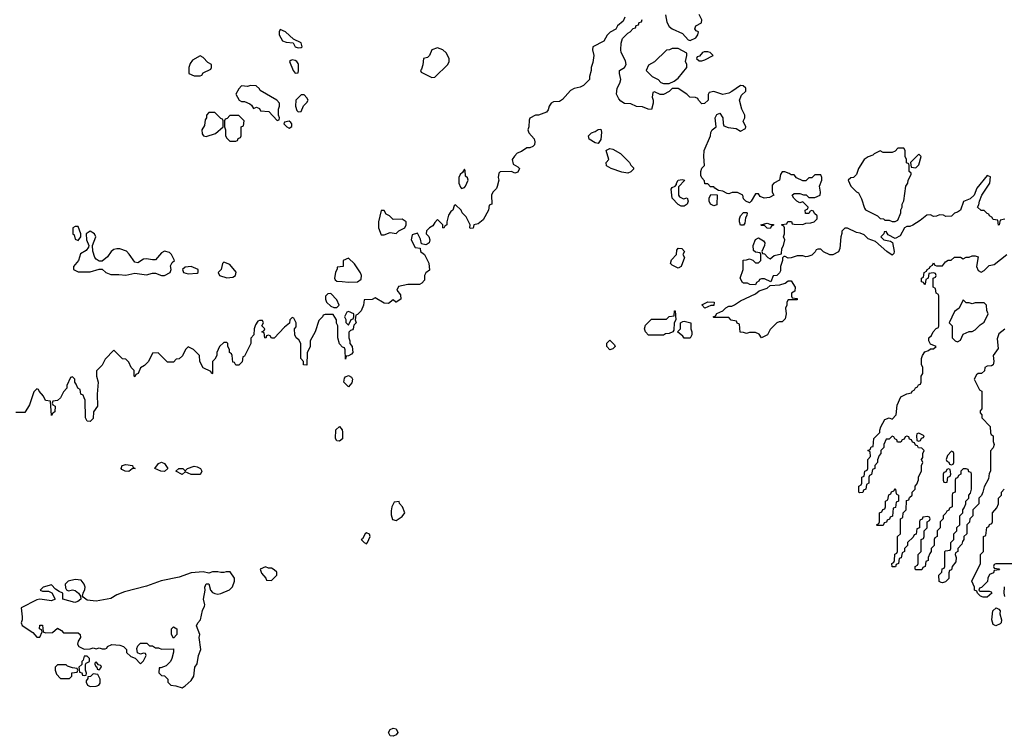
# Model space of a CAD drawing. Header units: inches. Extents: x 2701323 to 2964515, y 494916 to 722124.
# Tile 73 of 256: x 2751575 to 2758206, y 642765 to 647592. Entities that reach past the tile are written whole.
import ezdxf

# ---------------------------------------------------------------- set-up
doc = ezdxf.new("R2010")
doc.units = ezdxf.units.IN
doc.header["$MEASUREMENT"] = 0
doc.layers.add('C7654', color=7, linetype='Continuous')

msp = doc.modelspace()

# ---------------------------------------------------------------- linework, layer by layer
at = {"layer": 'C7654', "color": 2, "elevation": 2}
for points in [[(2755925.4, 647625.4), (2755934.4, 647574.4), (2755950, 647546), (2755970, 647531), (2756039.8, 647499.8), (2756076.9, 647456.9), (2756090, 647451.3), (2756128, 647470), (2756142, 647490), (2756146, 647510), (2756130, 647518), (2756122, 647530), (2756123.1, 647536.9), (2756128.9, 647551.1), (2756166, 647570), (2756168, 647590), (2756150, 647626)], [(2755651.1, 647608.9), (2755638.8, 647581.2), (2755602, 647550), (2755591, 647529), (2755551.6, 647508.4), (2755531.6, 647488.4), (2755510, 647448), (2755434, 647410), (2755432, 647390), (2755441, 647350), (2755435.3, 647304.7), (2755424.7, 647270), (2755424.7, 647250), (2755412, 647210), (2755411.6, 647188.4), (2755371.6, 647148.4), (2755350, 647138), (2755310, 647128.7), (2755284.5, 647115.5), (2755230, 647055.3), (2755210, 647042), (2755170, 647038), (2755154, 647030), (2755142, 647010), (2755135.3, 646984.7), (2755122, 646970), (2755070, 646948.7), (2755050, 646948), (2755011.6, 646928.4), (2755005.4, 646914.6), (2755004.7, 646870), (2754998, 646850), (2755004.7, 646830), (2755041, 646790), (2755044.7, 646770), (2755042, 646750), (2755030, 646738), (2755010, 646728), (2754990, 646728), (2754955.3, 646704.7), (2754926.4, 646693.6), (2754906.4, 646673.6), (2754892, 646650), (2754898, 646618), (2754930, 646602), (2754942, 646590), (2754930, 646566), (2754910, 646558), (2754888.4, 646568.4), (2754812, 646568), (2754802, 646558), (2754798, 646530), (2754801, 646510), (2754791.1, 646468.9), (2754785.4, 646454.6), (2754762, 646430), (2754752, 646410), (2754754, 646350), (2754738, 646342), (2754731.6, 646308.4), (2754696.9, 646243.1), (2754662, 646218), (2754634, 646210), (2754630, 646188), (2754610, 646186), (2754606, 646190), (2754608, 646210), (2754583.1, 646263.1), (2754555.3, 646290), (2754548, 646310), (2754510, 646346), (2754502, 646338), (2754492, 646310), (2754479.6, 646300.4), (2754463.6, 646276.4), (2754452, 646230), (2754452, 646210), (2754438, 646202), (2754432.7, 646187.3), (2754426, 646190), (2754426, 646210), (2754390, 646246), (2754370, 646226), (2754356.9, 646203.1), (2754334, 646190), (2754314, 646170), (2754312, 646150), (2754331, 646131), (2754338, 646110), (2754332, 646090), (2754319.8, 646080.2), (2754310, 646075.3), (2754282, 646082), (2754274.6, 646114.6), (2754254, 646154), (2754218, 646142), (2754212, 646110), (2754238, 646058), (2754272.7, 646052.7), (2754274, 646030), (2754302, 646010), (2754331.6, 645951.6), (2754334, 645906), (2754310, 645886), (2754302, 645870), (2754302, 645838), (2754283.6, 645816.4), (2754267.3, 645807.3), (2754190, 645808), (2754125.4, 645794.6), (2754114, 645770), (2754139.6, 645739.6), (2754142, 645710), (2754111.6, 645688.4), (2754108.4, 645688.4), (2754090, 645706), (2754059.6, 645680.4), (2754030, 645682), (2753970, 645718), (2753950, 645708), (2753894, 645706), (2753891.3, 645670), (2753876, 645630), (2753850, 645606), (2753838, 645602), (2753834, 645570), (2753842, 645550), (2753824.7, 645535.3), (2753822, 645510), (2753816.9, 645503.1), (2753802, 645498), (2753792.7, 645487.3), (2753791.3, 645450), (2753798, 645430), (2753798, 645410), (2753814.8, 645390), (2753818.8, 645350), (2753810, 645339), (2753790, 645328), (2753774, 645326), (2753770, 645306), (2753767.3, 645367.3), (2753762, 645382), (2753750, 645386), (2753728.9, 645408.9), (2753718, 645450), (2753718, 645530), (2753708.9, 645548.9), (2753708, 645570), (2753687.3, 645607.3), (2753632.7, 645607.3), (2753618, 645602), (2753614, 645590), (2753590, 645566), (2753564.7, 645490), (2753531.3, 645430), (2753531, 645390), (2753511.6, 645348.4), (2753510, 645266), (2753487.3, 645267.3), (2753486, 645290), (2753468.9, 645308.9), (2753468, 645410), (2753455.3, 645435.3), (2753438, 645450), (2753428.7, 645470), (2753426, 645510), (2753436.4, 645523.6), (2753438, 645550), (2753422, 645582), (2753410, 645586), (2753394, 645570), (2753392.7, 645547.3), (2753359.6, 645520.4), (2753290, 645446), (2753270, 645446), (2753262, 645462), (2753250, 645466), (2753238, 645462), (2753232.7, 645447.3), (2753226, 645450), (2753222, 645482), (2753206, 645490), (2753222, 645498), (2753226, 645510), (2753206, 645530), (2753218, 645550), (2753210, 645566), (2753190, 645566), (2753178, 645562), (2753163.6, 645536.4), (2753154, 645510), (2753151.6, 645468.4), (2753132.7, 645447.3), (2753132, 645410), (2753090, 645326), (2753078, 645322), (2753072.7, 645287.3), (2753050, 645266), (2753030, 645266), (2753022, 645282), (2753010, 645286), (2753006, 645330), (2753002, 645342), (2752988, 645350), (2752988, 645370), (2752978, 645390), (2752978, 645410), (2752970, 645418), (2752950, 645418), (2752922, 645390), (2752902, 645350), (2752902, 645330), (2752890, 645306), (2752874, 645290), (2752874, 645210), (2752870, 645206), (2752862, 645222), (2752810, 645246), (2752788, 645290), (2752786, 645330), (2752746, 645370), (2752710, 645388), (2752692, 645370), (2752671.1, 645328.9), (2752650, 645308), (2752630, 645306), (2752610, 645286), (2752570, 645286), (2752507.3, 645347.3), (2752470, 645346), (2752442, 645290), (2752416.9, 645263.1), (2752390, 645246), (2752374, 645210), (2752358, 645202), (2752350, 645186), (2752346, 645190), (2752346, 645230), (2752326, 645250), (2752310, 645286), (2752290, 645306), (2752267.3, 645307.3), (2752210, 645366), (2752150, 645306), (2752130, 645266), (2752092.7, 645227.3), (2752092, 645190), (2752104.7, 645150), (2752096, 645070), (2752098.8, 644990), (2752072, 644950), (2752070, 644906), (2752050, 644886), (2752030, 644888), (2752018, 644910), (2752015.3, 645030), (2752010, 645046), (2752002, 645062), (2751986, 645070), (2751982, 645102), (2751966, 645110), (2751956.4, 645136.4), (2751946, 645150), (2751946, 645170), (2751930, 645186), (2751918, 645182), (2751892.7, 645127.3), (2751892, 645110), (2751870, 645086), (2751850, 645046), (2751830, 645026), (2751798, 645022), (2751794, 645010), (2751798, 644998), (2751814, 644990), (2751812, 644950), (2751798, 644942), (2751790, 644926), (2751782, 645022), (2751750, 645026), (2751736.4, 645056.4), (2751706, 645090), (2751702, 645102), (2751690, 645106), (2751670, 645086), (2751642, 644998), (2751610, 644946), (2751550, 644946)], [(2758210, 646248), (2758178, 646242), (2758172, 646210), (2758168, 646208), (2758162, 646242), (2758130, 646246), (2758122, 646262), (2758106, 646270), (2758102, 646282), (2758090, 646286), (2758070, 646306), (2758050, 646306), (2758026, 646330), (2758035.3, 646344.7), (2758039, 646370), (2758054, 646410), (2758109, 646490), (2758113.6, 646533.6), (2758090, 646542), (2758022, 646458), (2758002, 646410), (2757975.3, 646384.7), (2757931.6, 646368.4), (2757911.3, 646310), (2757890, 646295.3), (2757871.1, 646288.9), (2757850, 646268), (2757812.7, 646267.3), (2757796.4, 646276.4), (2757770, 646278), (2757750, 646268), (2757730, 646266), (2757710, 646278), (2757683.6, 646276.4), (2757639.8, 646240.2), (2757590, 646208), (2757570, 646198), (2757550, 646198), (2757534, 646190), (2757503.6, 646136.4), (2757470, 646118), (2757423.1, 646143.1), (2757410, 646166), (2757398, 646162), (2757394, 646150), (2757374, 646130), (2757394, 646110), (2757439.6, 646099.6), (2757452, 646092), (2757464.7, 646030), (2757462, 646018), (2757450, 646006), (2757415.3, 646030), (2757339, 646099), (2757290, 646115.3), (2757263.1, 646143.1), (2757234.6, 646154.6), (2757210, 646158), (2757150, 646188), (2757132.7, 646187.3), (2757112.7, 646167.3), (2757112.7, 646152.7), (2757104.7, 646130), (2757098, 646050), (2757090, 646028), (2757051.1, 646008.9), (2757030, 646008.7), (2756987.3, 646027.3), (2756970, 646046), (2756950, 646046), (2756938, 646042), (2756932.7, 646027.3), (2756910, 646006), (2756883.6, 645996.4), (2756870, 645995.3), (2756850, 646002), (2756810, 646002), (2756770, 645988), (2756750, 645986), (2756730, 645998), (2756722, 645998), (2756712.7, 645987.3), (2756712, 645970), (2756698, 645930), (2756699.6, 645900.4), (2756692.7, 645887.3), (2756674, 645870), (2756650, 645866), (2756632.7, 645827.3), (2756590, 645846), (2756570, 645846), (2756558, 645842), (2756554, 645830), (2756538, 645822), (2756530, 645806), (2756492.7, 645807.3), (2756476.4, 645816.4), (2756450, 645818), (2756442, 645822), (2756428, 645850), (2756448, 645910), (2756447.3, 645972.7), (2756470, 645974), (2756490, 645982), (2756512.7, 645972.7), (2756530, 645954), (2756550, 645954), (2756566, 645970), (2756566, 646010), (2756562, 646022), (2756530, 646026), (2756518, 646038), (2756515.3, 646070), (2756530, 646112), (2756550, 646122), (2756583.6, 646103.6), (2756594, 646090), (2756592, 646070), (2756574, 646030), (2756578, 646018), (2756590, 646014), (2756614, 645990), (2756630, 645982), (2756655.3, 646004.7), (2756706, 646014), (2756708.7, 646050), (2756719, 646070), (2756728, 646110), (2756718, 646130), (2756726, 646150), (2756726, 646190), (2756722, 646202), (2756707.3, 646207.3), (2756707.3, 646212.7), (2756742, 646218), (2756748.4, 646231.6), (2756772, 646232), (2756778, 646218), (2756790, 646214), (2756850, 646212), (2756870, 646222), (2756903.6, 646223.6), (2756926, 646230), (2756946, 646250), (2756946, 646270), (2756927.3, 646287.3), (2756922, 646302), (2756910, 646306), (2756898, 646302), (2756890, 646286), (2756867.3, 646287.3), (2756866, 646310), (2756882, 646318), (2756886, 646330), (2756850, 646366), (2756830, 646358), (2756808.7, 646368.7), (2756788, 646390), (2756778, 646410), (2756790, 646422), (2756830, 646422), (2756852.7, 646412.7), (2756871.6, 646411.6), (2756890, 646394), (2756930, 646394), (2756966, 646410), (2756968, 646430), (2756962, 646470), (2756978, 646510), (2756978, 646530), (2756970, 646546), (2756930, 646546), (2756910, 646526), (2756890, 646526), (2756870, 646506), (2756850, 646506), (2756807.3, 646527.3), (2756790, 646546), (2756770, 646546), (2756756.4, 646556.4), (2756727.3, 646567.3), (2756710, 646568), (2756698, 646550), (2756692, 646510), (2756654, 646490), (2756643.6, 646476.4), (2756642, 646430), (2756654, 646410), (2756624.7, 646395.3), (2756589.2, 646389.2), (2756561.2, 646401.2), (2756550, 646418), (2756530, 646418), (2756502, 646370), (2756490, 646358), (2756466, 646370), (2756450, 646386), (2756446, 646410), (2756410, 646428), (2756372.7, 646427.3), (2756350, 646418), (2756340.4, 646420.4), (2756310, 646438), (2756280.4, 646440.4), (2756256.4, 646456.4), (2756250, 646466), (2756227.3, 646467.3), (2756210, 646486), (2756190, 646486), (2756187.3, 646507.3), (2756170, 646526), (2756163.1, 646543.1), (2756162, 646570), (2756168.7, 646591.3), (2756188, 646610), (2756182, 646670), (2756184, 646710), (2756228, 646810), (2756228.9, 646831.1), (2756238, 646850), (2756266, 646870), (2756258, 646930), (2756270, 646954), (2756290, 646962), (2756311.3, 646930), (2756312.7, 646892.7), (2756318, 646878), (2756345.4, 646865.4), (2756399.6, 646859.6), (2756430, 646842), (2756462, 646858), (2756466, 646870), (2756448, 646908), (2756458, 646930), (2756458, 646950), (2756438, 646990), (2756422, 647050), (2756436.4, 647083.6), (2756466, 647110), (2756466, 647130), (2756447.3, 647147.3), (2756430, 647148), (2756371.6, 647108.4), (2756350, 647098), (2756310, 647088.7), (2756250, 647108), (2756218, 647102), (2756212.7, 647087.3), (2756211.3, 647050), (2756187.3, 647027.3), (2756170, 647026), (2756146, 647050), (2756142, 647062), (2756127.3, 647067.3), (2756089.1, 647069.1), (2756068, 647090), (2756010, 647128), (2755970, 647128), (2755950, 647108), (2755910, 647088), (2755888.4, 647088.4), (2755850, 647106), (2755838, 647102), (2755834, 647070), (2755842, 647050), (2755842, 647030), (2755830, 646986), (2755808.4, 646988.4), (2755770, 647006), (2755728.4, 647008.4), (2755690, 647026), (2755648.4, 647028.4), (2755623.1, 647043.1), (2755610, 647058), (2755595.3, 647090), (2755599, 647130), (2755616.5, 647163.5), (2755624, 647190), (2755614, 647230), (2755615.3, 647250), (2755649.2, 647270.8), (2755659, 647290), (2755654.5, 647314.5), (2755626, 647370), (2755622.7, 647390), (2755625.6, 647434.4), (2755634.6, 647465.4), (2755670, 647502), (2755686, 647510), (2755707.3, 647532.7), (2755722, 647538), (2755727.3, 647552.7), (2755742, 647558), (2755747.3, 647572.7), (2755762, 647578), (2755767.3, 647592.7)], [(2758210, 645508), (2758170, 645475.3), (2758158, 645442), (2758163.6, 645376.4), (2758131.3, 645330), (2758136, 645290), (2758131.6, 645268.4), (2758119.6, 645260.4), (2758090, 645258), (2758074, 645250), (2758072.7, 645227.3), (2758051.6, 645208.4), (2758030, 645208), (2758019.6, 645200.4), (2758002, 645170), (2758038, 645098), (2758054, 645090), (2758054, 644970), (2758043.6, 644956.4), (2758043.6, 644943.6), (2758054, 644930), (2758054, 644910), (2758111.6, 644851.6), (2758114, 644810), (2758118, 644798), (2758132, 644790), (2758132, 644750), (2758138, 644730), (2758131.6, 644708.4), (2758112.7, 644687.3), (2758114, 644550), (2758103.6, 644536.4), (2758099.6, 644500.4), (2758070, 644446), (2758062, 644410), (2758052, 644388), (2758034, 644370), (2758034, 644330), (2757994, 644290), (2757994, 644250), (2757974, 644230), (2757972.7, 644207.3), (2757954, 644190), (2757954, 644130), (2757934, 644110), (2757934, 644090), (2757923.6, 644076.4), (2757919.6, 644060.4), (2757894, 644030), (2757894, 644010), (2757878, 644002), (2757874, 643990), (2757882, 643970), (2757879.6, 643940.4), (2757854, 643910), (2757850, 643886), (2757838, 643882), (2757832.7, 643867.3), (2757831.6, 643828.4), (2757810, 643806), (2757790, 643798), (2757780.4, 643800.4), (2757768.4, 643808.4), (2757766, 643850), (2757786, 643870), (2757787.3, 643892.7), (2757802, 643898), (2757806, 643910), (2757806, 644010), (2757810, 644014), (2757842, 644018), (2757846, 644030), (2757846, 644070), (2757866, 644090), (2757866, 644130), (2757886, 644150), (2757887.3, 644172.7), (2757906, 644190), (2757906, 644250), (2757926, 644270), (2757926, 644290), (2757936.4, 644303.6), (2757946, 644330), (2757946, 644350), (2757966, 644370), (2757966, 644390), (2757978, 644402), (2757986, 644430), (2757986, 644530), (2757982, 644542), (2757967.3, 644547.3), (2757962, 644562), (2757950, 644566), (2757930, 644566), (2757914, 644550), (2757914, 644530), (2757898, 644522), (2757890, 644506), (2757878, 644502), (2757874, 644490), (2757874, 644410), (2757858, 644402), (2757854, 644390), (2757854, 644310), (2757838, 644302), (2757832.7, 644287.3), (2757818, 644282), (2757812.7, 644267.3), (2757794, 644250), (2757794, 644230), (2757774, 644210), (2757774, 644170), (2757754, 644150), (2757754, 644110), (2757738, 644102), (2757734, 644090), (2757734, 644050), (2757714, 644030), (2757714, 644010), (2757703.6, 643996.4), (2757694, 643970), (2757694, 643950), (2757678, 643942), (2757674, 643910), (2757658, 643902), (2757650, 643886), (2757610, 643886), (2757606, 643890), (2757606, 643910), (2757622, 643918), (2757626, 643930), (2757626, 643990), (2757646, 644010), (2757646, 644090), (2757662, 644098), (2757666, 644110), (2757666, 644150), (2757686, 644170), (2757686, 644210), (2757702, 644218), (2757706, 644230), (2757702, 644242), (2757690, 644246), (2757658, 644242), (2757652.7, 644227.3), (2757638, 644222), (2757634, 644210), (2757634, 644170), (2757618, 644162), (2757612.7, 644127.3), (2757598, 644122), (2757592.7, 644107.3), (2757554, 644070), (2757554, 644050), (2757534, 644030), (2757534, 644010), (2757518, 644002), (2757511.6, 643968.4), (2757498, 643962), (2757494, 643930), (2757478, 643922), (2757472.7, 643907.3), (2757450, 643906), (2757448, 643930), (2757462, 643938), (2757466, 643950), (2757468.4, 643991.6), (2757482, 643998), (2757486, 644010), (2757486, 644110), (2757506, 644130), (2757506, 644230), (2757522, 644238), (2757526, 644270), (2757546, 644290), (2757547.3, 644352.7), (2757562, 644358), (2757567.3, 644372.7), (2757586, 644390), (2757586, 644410), (2757606, 644430), (2757606, 644450), (2757616.4, 644463.6), (2757627.3, 644492.7), (2757628.4, 644511.6), (2757647.3, 644552.7), (2757648, 644590), (2757658, 644610), (2757648, 644630), (2757656.4, 644643.6), (2757658, 644670), (2757666, 644690), (2757650, 644706), (2757627.3, 644707.3), (2757622, 644722), (2757607.3, 644727.3), (2757602, 644742), (2757587.3, 644747.3), (2757582, 644762), (2757567.3, 644767.3), (2757562, 644782), (2757550, 644786), (2757538, 644782), (2757532.7, 644767.3), (2757518, 644762), (2757510, 644746), (2757487.3, 644747.3), (2757482, 644762), (2757468, 644768), (2757462, 644782), (2757450, 644786), (2757430, 644766), (2757410, 644766), (2757394, 644730), (2757394, 644710), (2757374, 644690), (2757374, 644670), (2757363.6, 644656.4), (2757352.7, 644627.3), (2757351.6, 644608.4), (2757334, 644590), (2757334, 644570), (2757318, 644562), (2757311.6, 644528.4), (2757298, 644522), (2757294, 644510), (2757294, 644470), (2757278, 644462), (2757274, 644430), (2757258, 644422), (2757252.7, 644407.3), (2757230, 644406), (2757226, 644410), (2757226, 644450), (2757242, 644458), (2757246, 644470), (2757246, 644510), (2757262, 644518), (2757266, 644550), (2757282, 644558), (2757286, 644570), (2757286, 644630), (2757306, 644650), (2757302, 644682), (2757288, 644690), (2757302, 644698), (2757310, 644714), (2757322, 644718), (2757328.4, 644771.6), (2757368, 644812), (2757368, 644828), (2757375.3, 644850), (2757401.2, 644898.8), (2757430, 644911), (2757450, 644902), (2757478, 644930), (2757484.7, 644995.3), (2757508.9, 645051.1), (2757550, 645072), (2757582, 645078), (2757586, 645090), (2757602, 645098), (2757608, 645112), (2757622, 645118), (2757627.3, 645132.7), (2757642, 645138), (2757646, 645150), (2757646, 645190), (2757658, 645210), (2757658, 645250), (2757648, 645270), (2757648.9, 645308.9), (2757655.3, 645330), (2757670, 645354), (2757696.4, 645363.6), (2757710, 645374), (2757730, 645374), (2757746, 645390), (2757710, 645406), (2757698, 645430), (2757698, 645450), (2757714.6, 645465.4), (2757726, 645490), (2757747.3, 645512.7), (2757762, 645518), (2757766, 645530), (2757766, 645730), (2757762, 645742), (2757746, 645750), (2757742, 645782), (2757726, 645790), (2757726, 645850), (2757742, 645858), (2757746, 645870), (2757742, 645882), (2757730, 645886), (2757698, 645882), (2757694, 645850), (2757678, 645842), (2757674, 645810), (2757670, 645806), (2757662, 645822), (2757647.3, 645827.3), (2757648, 645850), (2757662, 645858), (2757666, 645890), (2757682, 645898), (2757686, 645910), (2757702, 645918), (2757706, 645930), (2757722, 645938), (2757730, 645954), (2757738, 645938), (2757750, 645934), (2757790, 645934), (2757810, 645962), (2757828.4, 645971.6), (2757847.3, 645972.7), (2757870, 645992), (2757910, 645992), (2757930, 645982), (2757948.4, 645991.6), (2757970, 645992), (2757990, 646002), (2758010, 646002), (2758030, 645994), (2758018, 645930), (2758030, 645902), (2758050, 645891.3), (2758070, 645902), (2758104.7, 645935.3), (2758138, 645942), (2758222, 646010)], [(2758270, 643926), (2758150, 643926), (2758138, 643922), (2758134, 643910), (2758138, 643898), (2758170, 643894), (2758172.7, 643887.3), (2758138, 643882), (2758132.7, 643867.3), (2758105.4, 643854.6), (2758094, 643830), (2758092.7, 643807.3), (2758052.7, 643767.3), (2758038, 643762), (2758034, 643750), (2758042, 643742), (2758103.6, 643743.6), (2758118, 643738), (2758122, 643730), (2758090, 643702), (2758063.1, 643703.1), (2758046, 643710), (2758026, 643730), (2758022, 643742), (2758006, 643750), (2758006, 643770), (2757988, 643810), (2758046, 643930), (2758046, 643990), (2758066, 644010), (2758066, 644110), (2758082, 644118), (2758087.3, 644172.7), (2758102, 644178), (2758107.3, 644192.7), (2758122, 644198), (2758126, 644210), (2758126, 644270), (2758156.4, 644303.6), (2758166, 644330), (2758166, 644370), (2758186, 644390), (2758186, 644410), (2758206, 644430)], [(2758210, 643708), (2758204, 643730), (2758208, 643772)]]:
    msp.add_lwpolyline(points, dxfattribs=at)
at = {"layer": 'C7654', "color": 2}
for points, elevation in [([(2753330, 647526), (2753322, 647510), (2753322, 647490), (2753344.7, 647450), (2753370, 647440.7), (2753416, 647436), (2753431.3, 647410), (2753450, 647402), (2753470, 647404), (2753477.2, 647410), (2753470, 647435.3), (2753420.2, 647460.2), (2753366, 647510)], 2), ([(2754390, 647402), (2754351.6, 647388.4), (2754334, 647350), (2754322, 647338), (2754294, 647330), (2754291.1, 647288.9), (2754282, 647258), (2754274, 647250), (2754278, 647238), (2754350, 647202), (2754370, 647204.7), (2754458, 647290), (2754468, 647310), (2754468, 647330), (2754448.4, 647368.4), (2754426, 647390)], 2), ([(2756010, 647398), (2755970, 647398), (2755951.6, 647388.4), (2755930, 647386), (2755851.1, 647308.9), (2755810, 647286), (2755794, 647250), (2755834, 647210), (2755874, 647190), (2755894, 647170), (2755910, 647162), (2755950, 647162), (2755983.1, 647176.9), (2756010, 647198), (2756068.7, 647270), (2756068, 647290), (2756058, 647310), (2756068, 647350), (2756067.3, 647367.3)], 2), ([(2756210, 647375.3), (2756185.4, 647374.6), (2756174, 647370), (2756152.7, 647347.3), (2756138, 647342), (2756134, 647330), (2756150, 647314), (2756170, 647314), (2756190, 647322), (2756246, 647350), (2756226, 647370)], 2), ([(2752790, 647348), (2752739.6, 647320.4), (2752723.6, 647296.4), (2752714, 647270), (2752714, 647230), (2752750, 647214), (2752790, 647214), (2752802, 647218), (2752810, 647234), (2752862, 647258), (2752866, 647270), (2752866, 647290), (2752843.1, 647303.1), (2752810, 647338)], 2), ([(2753410, 647322), (2753402, 647318), (2753392, 647310), (2753418, 647250), (2753430, 647232), (2753450, 647234), (2753454, 647250), (2753454, 647290), (2753450, 647298), (2753442, 647310), (2753430, 647317.2)], 2), ([(2753130, 647148), (2753110, 647142), (2753070, 647146), (2753050, 647126), (2753032, 647090), (2753054, 647050), (2753070, 647042), (2753090, 647042), (2753125.4, 647025.4), (2753136.9, 647016.9), (2753150, 646994), (2753170, 647002), (2753190, 646994), (2753198, 646978), (2753252.7, 646972.7), (2753310, 646914), (2753322, 646918), (2753326, 646930), (2753318, 646950), (2753318, 646990), (2753326, 647010), (2753326, 647030), (2753306, 647050), (2753195.3, 647115.3), (2753190, 647126), (2753167.3, 647147.3)], 2), ([(2753490, 647086), (2753470, 647086), (2753434, 647050), (2753432, 647010), (2753441, 646981), (2753450, 646972), (2753470, 646974), (2753487.3, 647012.7), (2753510, 647034), (2753518, 647050), (2753510, 647066)], 2), ([(2752890, 646966), (2752850, 646966), (2752834, 646950), (2752834, 646930), (2752823.6, 646916.4), (2752819.6, 646880.4), (2752802, 646850), (2752803.6, 646823.6), (2752814, 646810), (2752830, 646806), (2752893.6, 646826.4), (2752946, 646870), (2752946, 646910), (2752942, 646922), (2752930, 646926)], 2), ([(2753050, 646946), (2752990, 646946), (2752972.7, 646927.3), (2752958, 646922), (2752954, 646910), (2752954, 646870), (2752962, 646850), (2752962, 646810), (2752970, 646794), (2752990, 646774), (2753030, 646774), (2753042, 646778), (2753047.3, 646792.7), (2753062, 646798), (2753066, 646810), (2753066, 646870), (2753082, 646878), (2753086, 646910)], 2), ([(2753390, 646908), (2753358, 646902), (2753354, 646890), (2753374, 646870), (2753390, 646862), (2753407.3, 646872.7), (2753408, 646890), (2753400.4, 646900.4)], 2), ([(2755470, 646758), (2755450, 646762), (2755410, 646788), (2755406, 646810), (2755426, 646830), (2755450, 646838), (2755470, 646852), (2755490, 646854), (2755494.4, 646834.4), (2755490, 646786)], 2), ([(2755670, 646558), (2755630, 646564), (2755558, 646590), (2755526.8, 646606.8), (2755524, 646630), (2755542, 646650), (2755524, 646710), (2755526.3, 646713.7), (2755550, 646724), (2755570, 646719.1), (2755622, 646690), (2755682, 646630), (2755691.6, 646611.6), (2755710, 646594), (2755710, 646586), (2755690, 646568)], 2), ([(2757530, 646726), (2757490, 646726), (2757470, 646706), (2757450, 646698), (2757390, 646698), (2757370, 646708), (2757330, 646688), (2757321, 646679), (2757290, 646668), (2757262, 646650), (2757224.7, 646590), (2757211.1, 646548.9), (2757190, 646528), (2757172.7, 646527.3), (2757154, 646510), (2757172, 646470), (2757210, 646432), (2757224.7, 646424.7), (2757245.4, 646385.4), (2757263.6, 646323.6), (2757271.6, 646311.6), (2757351.6, 646271.6), (2757370, 646254), (2757391.6, 646251.6), (2757402, 646242), (2757430, 646242), (2757450, 646232), (2757470, 646232), (2757490, 646242), (2757508.7, 646290), (2757508.9, 646311.1), (2757518, 646330), (2757518, 646350), (2757528.7, 646371.3), (2757542, 646470), (2757555.3, 646490), (2757558, 646510), (2757578, 646550), (2757578, 646558), (2757566, 646570), (2757566, 646610), (2757562, 646622), (2757548.4, 646628.4), (2757548, 646650), (2757538, 646670), (2757538, 646710)], 2), ([(2757630, 646686), (2757574, 646630), (2757578, 646598), (2757610, 646594), (2757630, 646614), (2757646, 646670)], 2), ([(2754570, 646586), (2754558, 646562), (2754542, 646550), (2754532, 646530), (2754532, 646490), (2754543.6, 646463.6), (2754550, 646454), (2754570, 646462), (2754578, 646470), (2754595.3, 646510), (2754590, 646526), (2754578, 646538), (2754575.3, 646575.3)], 2), ([(2756045.4, 646385.4), (2756071.3, 646391.3), (2756078, 646370), (2756070, 646348.7), (2756050, 646335.3), (2756030, 646335.3), (2756010, 646348), (2755969, 646390), (2755962, 646450), (2755970, 646462), (2755988.7, 646471.3), (2755998, 646482), (2755998, 646490), (2756010, 646511), (2756036, 646516), (2756054, 646510), (2756012.7, 646467.3), (2756012, 646410), (2756019.6, 646399.6)], 2), ([(2756250, 646338), (2756228.4, 646348.4), (2756218, 646370), (2756218, 646390), (2756230, 646414), (2756272, 646412), (2756270, 646346)], 2), ([(2754030, 646306), (2754010, 646306), (2753991.3, 646230), (2753991.3, 646190), (2754010, 646142), (2754030, 646142), (2754070, 646158), (2754110, 646152), (2754129.1, 646170.9), (2754168, 646190), (2754178, 646210), (2754178, 646230), (2754150, 646248), (2754090, 646246), (2754066, 646270), (2754043.1, 646283.1)], 2), ([(2756450, 646208), (2756429, 646209), (2756422, 646230), (2756422, 646250), (2756429, 646271), (2756450, 646294), (2756470, 646294), (2756474, 646290), (2756472.7, 646272.7), (2756463.6, 646256.4), (2756458, 646222)], 2), ([(2751970, 646198), (2751950, 646198), (2751934, 646190), (2751934, 646150), (2751942, 646142), (2751950, 646114), (2751970, 646104.7), (2751988, 646130), (2751988, 646150)], 2), ([(2752050, 646168.7), (2752022, 646150), (2752024.7, 646110), (2752042, 646070), (2752039.6, 646060.4), (2752022, 646038), (2751985.4, 646014.6), (2751972, 645970), (2751938.8, 645930), (2751938.8, 645910), (2751970, 645893), (2752050, 645893.4), (2752110, 645912), (2752130, 645912), (2752156, 645890), (2752190, 645875.5), (2752243.2, 645876.8), (2752290, 645870.5), (2752350, 645884.9), (2752430, 645872.7), (2752470, 645884.9), (2752490, 645884.9), (2752530, 645868.2), (2752550, 645868), (2752589, 645890), (2752595.3, 645910), (2752590, 645934), (2752603.1, 645956.9), (2752618, 645970), (2752598, 646010), (2752583.1, 646023.1), (2752550, 646034), (2752530, 646022), (2752490, 645975.3), (2752470, 645974), (2752430, 645981.2), (2752410, 645979), (2752370, 645955.3), (2752350, 645958), (2752313.6, 646013.6), (2752293.6, 646033.6), (2752250, 646049), (2752230, 646049), (2752210, 646044), (2752191.3, 646030), (2752166.4, 645993.6), (2752130, 645966), (2752110, 645966), (2752090, 645978), (2752082, 645990), (2752067.3, 646032.7), (2752066, 646070), (2752088.7, 646130), (2752078, 646150)], 2), ([(2756630, 646186), (2756610, 646188), (2756590, 646206), (2756570, 646206), (2756566, 646210), (2756610, 646222), (2756632.7, 646212.7), (2756652, 646212), (2756652.7, 646207.3), (2756638, 646202)], 2), ([(2756010, 645918), (2755970, 645938), (2755958, 645950), (2755964.7, 645975.3), (2755998, 646010), (2756000.4, 646039.6), (2756010, 646054), (2756034, 646050), (2756052, 646030), (2756042, 646010), (2756051.3, 645990), (2756030, 645928.7)], 2), ([(2753790, 645986), (2753754, 645970), (2753754, 645930), (2753714, 645926), (2753714, 645914), (2753702, 645890), (2753696, 645850), (2753700.7, 645840.7), (2753711, 645831), (2753747.5, 645827.5), (2753790, 645824), (2753850, 645827.3), (2753876, 645844), (2753877.2, 645870), (2753870, 645888), (2753830, 645948)], 2), ([(2752730, 645929), (2752690, 645924), (2752671.3, 645910), (2752678, 645890), (2752710, 645879.1), (2752770, 645884.7), (2752778, 645890), (2752778, 645910)], 2), ([(2752950, 645958), (2752942, 645950), (2752931.3, 645910), (2752912, 645890), (2752922, 645870), (2752970, 645853.4), (2753010, 645857.3), (2753029, 645870), (2753032.1, 645892.1), (2752990, 645942)], 2), ([(2756570, 645448.7), (2756554.6, 645474.6), (2756530, 645486), (2756490, 645486), (2756470, 645478), (2756450, 645486), (2756427.3, 645487.3), (2756422, 645542), (2756407.3, 645547.3), (2756402, 645562), (2756367.3, 645567.3), (2756350, 645586), (2756250, 645586), (2756246, 645590), (2756262, 645598), (2756270, 645614), (2756310, 645632), (2756330, 645652), (2756350, 645662), (2756370, 645662), (2756390, 645671.3), (2756430, 645698), (2756530, 645744.7), (2756554.6, 645765.4), (2756610, 645784.7), (2756630, 645802), (2756693.6, 645806.4), (2756730, 645818), (2756750, 645832), (2756770, 645832), (2756798, 645790), (2756796, 645764), (2756774, 645750), (2756774, 645730), (2756778, 645718), (2756810, 645714), (2756810, 645706), (2756750, 645706), (2756742, 645690), (2756742, 645670), (2756732, 645650), (2756738, 645610), (2756730, 645578), (2756710, 645558), (2756690, 645558), (2756674, 645550), (2756630, 645506), (2756611.1, 645468.9)], 2), ([(2753670, 645748), (2753650, 645746), (2753634, 645730), (2753634, 645710), (2753642, 645690), (2753670, 645662), (2753690, 645654), (2753710, 645654), (2753726, 645670), (2753710, 645706)], 2), ([(2757930, 645706), (2757902, 645650), (2757870, 645626), (2757834, 645550), (2757854, 645530), (2757854, 645450), (2757874, 645430), (2757890, 645422), (2757910, 645434), (2757930, 645474), (2757970, 645492), (2757990, 645492), (2758010, 645502), (2758043.1, 645536.9), (2758070, 645554), (2758098, 645610), (2758087.3, 645632.7), (2758086, 645670), (2758070, 645686), (2758010, 645686), (2757990, 645678), (2757970, 645686), (2757950, 645686)], 2), ([(2755810, 645466), (2755788.7, 645490), (2755782, 645510), (2755790, 645534), (2755830, 645574), (2755930, 645574), (2755950, 645592), (2755982, 645598), (2755986, 645630), (2755990, 645632), (2755994, 645570), (2755982, 645550), (2755979.6, 645500.4), (2755974, 645490), (2755950, 645478), (2755923.6, 645476.4), (2755910, 645468)], 2), ([(2756190, 645648), (2756168.9, 645671.1), (2756210, 645691.3), (2756252, 645690), (2756250, 645666), (2756230, 645666)], 2), ([(2753790, 645626), (2753778, 645622), (2753762, 645590), (2753771.6, 645571.6), (2753772.7, 645552.7), (2753790, 645534), (2753808.4, 645571.6), (2753822, 645578), (2753826, 645590), (2753826, 645610)], 2), ([(2756050, 645446), (2756040.4, 645460.4), (2756006, 645490), (2756026, 645510), (2756026, 645550), (2756040.4, 645559.6), (2756050, 645562), (2756094, 645550), (2756094, 645510), (2756102, 645490), (2756102, 645470), (2756090, 645448)], 2), ([(2755550, 645369), (2755528.7, 645390), (2755530, 645414), (2755550, 645434), (2755582, 645402), (2755584.7, 645390), (2755570, 645375.3)], 2), ([(2753790, 645118), (2753757.2, 645150), (2753762.9, 645177.1), (2753770, 645186), (2753790, 645194.8), (2753810, 645184.7), (2753816.3, 645170), (2753813, 645147)], 2), ([(2753730, 644753.2), (2753710, 644755.3), (2753702.7, 644770), (2753705.2, 644830), (2753730, 644852), (2753746, 644830), (2753750, 644814), (2753750, 644769.2)], 2), ([(2757630, 644806), (2757618, 644802), (2757614, 644790), (2757618, 644758), (2757630, 644754), (2757642, 644758), (2757647.3, 644772.7), (2757662, 644778), (2757666, 644790)], 2), ([(2757850, 644686), (2757823.6, 644656.4), (2757814, 644630), (2757818, 644618), (2757832.7, 644612.7), (2757838, 644598), (2757850, 644594), (2757862, 644598), (2757866, 644610), (2757866, 644670), (2757862, 644682)], 2), ([(2752310, 644549.4), (2752286, 644550), (2752263.1, 644563.1), (2752258, 644570), (2752266, 644590), (2752290, 644596), (2752334, 644590), (2752338, 644578), (2752354, 644570), (2752332.7, 644567.3)], 2), ([(2752550, 644548.7), (2752526, 644550), (2752486, 644570), (2752510, 644602), (2752530, 644612), (2752550, 644602), (2752572, 644570)], 2), ([(2752790, 644529.2), (2752729.4, 644529.4), (2752690, 644546), (2752669.3, 644529.3), (2752626, 644550), (2752646, 644570), (2752674, 644570), (2752690, 644554), (2752706, 644570), (2752750, 644584.7), (2752770, 644581), (2752792, 644570), (2752802, 644550), (2752794, 644530)], 2), ([(2757830, 644566), (2757818, 644562), (2757812.7, 644547.3), (2757798, 644542), (2757794, 644530), (2757794, 644490), (2757798, 644478), (2757810, 644474), (2757822, 644478), (2757826, 644510), (2757842, 644518), (2757846, 644530), (2757842, 644562)], 2), ([(2757350, 644186), (2757346, 644190), (2757362, 644198), (2757366, 644210), (2757366, 644270), (2757382, 644278), (2757387.3, 644292.7), (2757402, 644298), (2757406, 644310), (2757406, 644350), (2757422, 644358), (2757427.3, 644392.7), (2757442, 644398), (2757447.3, 644412.7), (2757462, 644418), (2757470, 644434), (2757474, 644430), (2757478, 644398), (2757494, 644390), (2757494, 644350), (2757478, 644342), (2757472.7, 644307.3), (2757458, 644302), (2757452.7, 644247.3), (2757438, 644242), (2757432.7, 644227.3), (2757418, 644222), (2757412.7, 644207.3), (2757398, 644202), (2757390, 644186)], 2), ([(2754130, 644346), (2754098, 644342), (2754082, 644310), (2754076.9, 644283.1), (2754076.9, 644256.9), (2754086, 644226), (2754110, 644218), (2754150, 644244.7), (2754168.7, 644270), (2754154, 644310), (2754133.2, 644333.2)], 6), ([(2753910, 644135.3), (2753902, 644130), (2753883.6, 644096.4), (2753874, 644090), (2753894, 644070), (2753910, 644062), (2753918, 644070), (2753935.3, 644110), (2753930, 644126)], 6), ([(2753230, 643906), (2753194, 643890), (2753203.6, 643863.6), (2753234, 643830), (2753238, 643818), (2753270, 643814), (2753306, 643850), (2753306, 643870), (2753290, 643886), (2753270, 643898), (2753250, 643898)], 6), ([(2752966, 643874), (2752950, 643868), (2752930, 643868), (2752910, 643874), (2752873.6, 643873.6), (2752850, 643864), (2752810, 643872.3), (2752730, 643867.3), (2752650, 643838), (2752527.9, 643812.1), (2752430, 643777), (2752281.6, 643738.4), (2752230, 643717.2), (2752190, 643694), (2752090, 643675.3), (2752030, 643681.2), (2752002, 643702), (2751998, 643710), (2752002, 643730), (2752014.6, 643754.6), (2752015.3, 643770), (2752008.7, 643790), (2751990, 643818), (2751950, 643822), (2751902, 643810), (2751882, 643790), (2751884.7, 643764.7), (2751891.6, 643751.6), (2751904.7, 643744.7), (2751930, 643751.3), (2751950, 643746.8), (2751972, 643730), (2751984.7, 643710), (2751986, 643690), (2751967.7, 643672.3), (2751946.3, 643666.3), (2751866, 643690), (2751866, 643730), (2751840.2, 643740.2), (2751816.4, 643756.4), (2751790, 643786), (2751734, 643770), (2751714, 643750), (2751730, 643742), (2751770, 643742), (2751791.6, 643731.6), (2751814, 643690), (2751790, 643678), (2751710, 643689.2), (2751690, 643685.2), (2751584.7, 643630), (2751591, 643570), (2751590.9, 643549.1), (2751584.7, 643530), (2751591.1, 643511.1), (2751663.6, 643463.6), (2751690, 643434), (2751710, 643434), (2751726, 643470), (2751722, 643482), (2751708.4, 643488.4), (2751710, 643514), (2751730, 643514), (2751734, 643470), (2751750, 643462), (2751796.4, 643463.6), (2751830, 643494), (2751856.9, 643476.9), (2751870, 643462), (2751970, 643462), (2751982, 643450), (2751984.7, 643430), (2751970, 643406), (2751965.4, 643385.4), (2751974, 643370), (2752010, 643352), (2752050, 643354), (2752070, 643362), (2752090, 643354), (2752110, 643362), (2752130, 643354), (2752150, 643354), (2752162, 643358), (2752166, 643370), (2752196.4, 643383.6), (2752250, 643378), (2752274, 643370), (2752294, 643350), (2752294, 643330), (2752323.6, 643303.6), (2752352, 643292), (2752390, 643254), (2752410, 643274), (2752426, 643310), (2752422, 643322), (2752410, 643326), (2752390, 643318), (2752368.4, 643328.4), (2752363.1, 643356.9), (2752370, 643374), (2752388.4, 643391.6), (2752431.6, 643391.6), (2752450, 643374), (2752470, 643374), (2752490, 643362), (2752510, 643362), (2752530, 643352), (2752610, 643354), (2752611.3, 643331.3), (2752601, 643290), (2752590.9, 643269.1), (2752561, 643239), (2752526, 643226), (2752514, 643226), (2752512.7, 643192.7), (2752530, 643174), (2752551.6, 643171.6), (2752574, 643150), (2752574, 643130), (2752594, 643110), (2752626, 643106), (2752670, 643092), (2752690, 643104.7), (2752730, 643142), (2752748, 643170), (2752755.3, 643230), (2752770, 643254), (2752779.3, 643310), (2752796, 643350), (2752784, 643430), (2752788.4, 643451.6), (2752766, 643510), (2752775.3, 643530), (2752793.2, 643550), (2752806.8, 643613.2), (2752819.3, 643640.7), (2752821.2, 643650), (2752812.3, 643690), (2752825.2, 643750), (2752822.7, 643770), (2752830, 643792), (2752850, 643792), (2752861, 643750), (2752874, 643734), (2752890, 643726.8), (2752910, 643722.8), (2752930, 643726), (2752988.9, 643751.1), (2753008.9, 643771.1), (2753022, 643810), (2753022, 643830), (2752992.9, 643872.9)], 6), ([(2758150, 643508.7), (2758130, 643518), (2758121.2, 643550), (2758129.2, 643610), (2758151.1, 643631.1), (2758170, 643622), (2758178, 643610), (2758176, 643590), (2758186, 643550), (2758184.7, 643530), (2758178, 643522)], 2), ([(2752610, 643426), (2752598, 643450), (2752598, 643490), (2752610, 643502), (2752634, 643490), (2752634, 643450)], 6), ([(2751887.3, 643247.3), (2751830, 643246), (2751814, 643230), (2751814, 643210), (2751823.6, 643183.6), (2751850, 643154), (2751910, 643154), (2751926, 643170), (2751927.3, 643192.7), (2751962, 643198), (2751966, 643210), (2751962, 643222), (2751930, 643226), (2751898, 643238)], 6), ([(2752030, 643306), (2752010, 643306), (2752002, 643278), (2751994, 643270), (2751994, 643250), (2751974, 643230), (2751978, 643198), (2751992.7, 643192.7), (2751998, 643178), (2752010, 643174), (2752022, 643178), (2752026, 643190), (2752018, 643210), (2752018, 643250), (2752022, 643258), (2752046, 643270), (2752046, 643290)], 6), ([(2752090, 643266), (2752082, 643258), (2752082, 643250), (2752090, 643234), (2752094, 643234), (2752098, 643218), (2752110, 643214), (2752126, 643230), (2752122, 643242), (2752106, 643246)], 6), ([(2752070, 643186), (2752051.6, 643168.4), (2752034, 643166), (2752034, 643154), (2752022, 643138), (2752022, 643130), (2752032, 643110), (2752050, 643101), (2752090, 643102.8), (2752108, 643110), (2752116.4, 643123.6), (2752118, 643150), (2752102, 643182)], 6), ([(2754090, 642765.2), (2754070, 642768), (2754059, 642790), (2754069.2, 642810.8), (2754090, 642820.7), (2754110, 642816.3), (2754121.6, 642790), (2754110, 642775.1)], 2)]:
    msp.add_lwpolyline(points, close=True, dxfattribs=dict(at, elevation=elevation))

doc.saveas('drawing.dxf')
